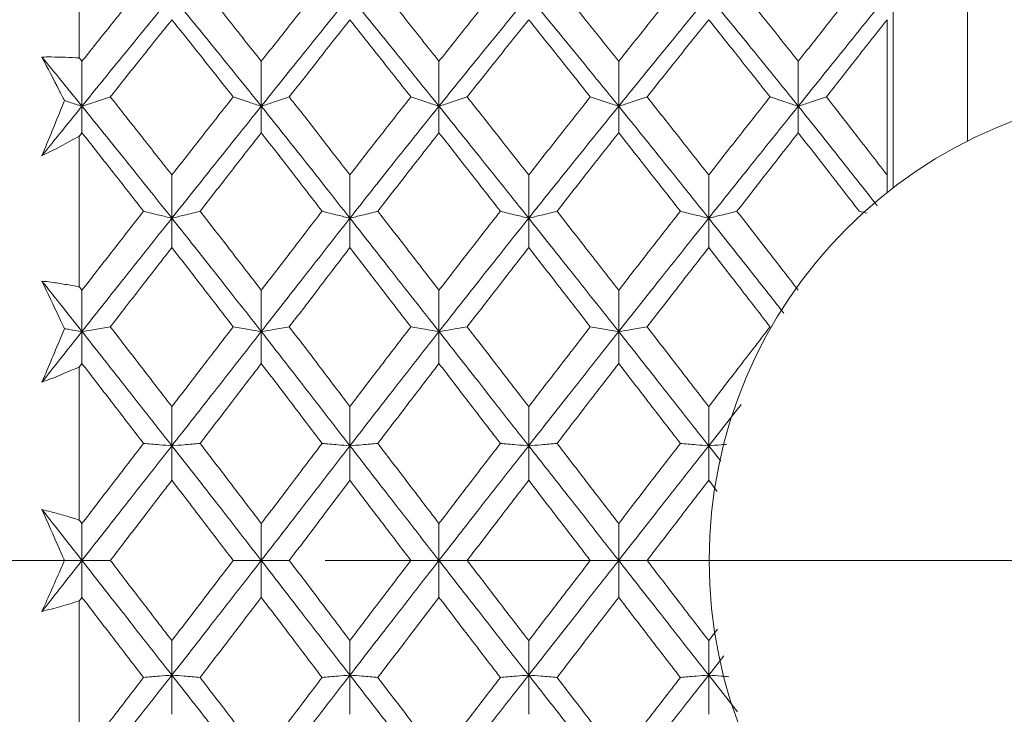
# Model space of a CAD drawing. Header units: inches. Extents: x 0.8 to 21, y 1.2 to 16.5.
# Tile 35 of 88: x 4.121 to 4.517, y 8.568 to 8.848. Entities that reach past the tile are written whole.
import ezdxf

# ---------------------------------------------------------------- set-up
doc = ezdxf.new("R2010")
doc.units = ezdxf.units.IN
doc.header["$MEASUREMENT"] = 0
doc.linetypes.add('CENTERX2', pattern=[0.8, 0.5, -0.1, 0.1, -0.1])
doc.layers.add('SLD-0', color=7, linetype='Continuous')

msp = doc.modelspace()

# ---------------------------------------------------------------- linework, layer by layer
at = {"color": 7, "linetype": 'Continuous', "lineweight": 15}
for p, q in [((4.50224, 8.79883), (4.50224, 9.00775)), ((4.47224, 8.78001), (4.47224, 8.90951)), ((4.14483, 8.83228), (4.14483, 8.89096)), ((4.46983, 8.78515), (4.46983, 8.84764)), ((4.14592, 8.81284), (4.14592, 8.83092)), ((4.21807, 8.81284), (4.21807, 8.83092)), ((4.28955, 8.81284), (4.28955, 8.83092)), ((4.36186, 8.81284), (4.36186, 8.83092)), ((4.4341, 8.81284), (4.4341, 8.83092)), ((4.14592, 8.81284), (4.14592, 8.80214)), ((4.21807, 8.81284), (4.21807, 8.80214)), ((4.28955, 8.81284), (4.28955, 8.80214)), ((4.36186, 8.81284), (4.36186, 8.80214)), ((4.4341, 8.81284), (4.4341, 8.80214)), ((4.14483, 8.74016), (4.14483, 8.80077)), ((4.18209, 8.76778), (4.18209, 8.78515)), ((4.25373, 8.76778), (4.25373, 8.78515)), ((4.32565, 8.76778), (4.32565, 8.78515)), ((4.39806, 8.76778), (4.39806, 8.78515)), ((4.46983, 8.77813), (4.46983, 8.78515)), ((4.18209, 8.76778), (4.18209, 8.75597)), ((4.25373, 8.76778), (4.25373, 8.75597)), ((4.32565, 8.76778), (4.32565, 8.75597)), ((4.39806, 8.76778), (4.39806, 8.75597)), ((4.14592, 8.72217), (4.14592, 8.73877)), ((4.21807, 8.72217), (4.21807, 8.73877)), ((4.28955, 8.72217), (4.28955, 8.73877)), ((4.36186, 8.72217), (4.36186, 8.73877)), ((4.14592, 8.72217), (4.14592, 8.7093)), ((4.21807, 8.72217), (4.21807, 8.7093)), ((4.28955, 8.72217), (4.28955, 8.7093)), ((4.36186, 8.72217), (4.36186, 8.7093)), ((4.14483, 8.64632), (4.14483, 8.70789)), ((4.18209, 8.6762), (4.18209, 8.69196)), ((4.25373, 8.6762), (4.25373, 8.69196)), ((4.32565, 8.6762), (4.32565, 8.69196)), ((4.41113, 8.69287), (4.39806, 8.6762)), ((4.39806, 8.6762), (4.39806, 8.69196)), ((4.18209, 8.6762), (4.18209, 8.66231)), ((4.25373, 8.6762), (4.25373, 8.66231)), ((4.32565, 8.6762), (4.32565, 8.66231)), ((4.39806, 8.6762), (4.39806, 8.66231)), ((4.40292, 8.66999), (4.39806, 8.6762)), ((4.40149, 8.65784), (4.39806, 8.66231)), ((4.14592, 8.63005), (4.14592, 8.6449)), ((4.21807, 8.63005), (4.21807, 8.6449)), ((4.28955, 8.63005), (4.28955, 8.6449)), ((4.36186, 8.63005), (4.36186, 8.6449)), ((4.14592, 8.63005), (4.14592, 8.6152)), ((4.21807, 8.63005), (4.21807, 8.6152)), ((4.28955, 8.63005), (4.28955, 8.6152)), ((4.36186, 8.63005), (4.36186, 8.6152)), ((4.14483, 8.55221), (4.14483, 8.61378)), ((4.40157, 8.60237), (4.39806, 8.59779)), ((4.18209, 8.5839), (4.18209, 8.59779)), ((4.25373, 8.5839), (4.25373, 8.59779)), ((4.32565, 8.5839), (4.32565, 8.59779)), ((4.39806, 8.5839), (4.39806, 8.59779)), ((4.40415, 8.59168), (4.39806, 8.5839)), ((4.18209, 8.5839), (4.18209, 8.56814)), ((4.25373, 8.5839), (4.25373, 8.56814)), ((4.32565, 8.5839), (4.32565, 8.56814)), ((4.40959, 8.5692), (4.39806, 8.5839)), ((4.39806, 8.5839), (4.39806, 8.56814))]:
    msp.add_line(p, q, dxfattribs=at)
msp.add_circle((4.58724, 8.63005), 0.18898, dxfattribs=at)
for points, knots in [([(4.1707, 8.86181), (4.16608, 8.85607), (4.15782, 8.84582), (4.14956, 8.83547), (4.14592, 8.83092)], [0, 0, 0, 0, 0.559794, 1, 1, 1, 1]), ([(4.21807, 8.83092), (4.21348, 8.83671), (4.20529, 8.84706), (4.19708, 8.8573), (4.19346, 8.86181)], [0, 0, 0, 0, 0.559413, 1, 1, 1, 1]), ([(4.24251, 8.86181), (4.23797, 8.85607), (4.22983, 8.84581), (4.22166, 8.83547), (4.21807, 8.83092)], [0, 0, 0, 0, 0.559215, 1, 1, 1, 1]), ([(4.28955, 8.83092), (4.28496, 8.83671), (4.27676, 8.84705), (4.26858, 8.85731), (4.26499, 8.86181)], [0, 0, 0, 0, 0.560645, 1, 1, 1, 1]), ([(4.31425, 8.86181), (4.30963, 8.85607), (4.30139, 8.84583), (4.29317, 8.83547), (4.28955, 8.83092)], [0, 0, 0, 0, 0.560447, 1, 1, 1, 1]), ([(4.36186, 8.83092), (4.35723, 8.83671), (4.34896, 8.84706), (4.34069, 8.8573), (4.33705, 8.86181)], [0, 0, 0, 0, 0.560066, 1, 1, 1, 1]), ([(4.38666, 8.86181), (4.38203, 8.85607), (4.37377, 8.84582), (4.3655, 8.83547), (4.36186, 8.83092)], [0, 0, 0, 0, 0.559867, 1, 1, 1, 1]), ([(4.4341, 8.83092), (4.42951, 8.83671), (4.4213, 8.84706), (4.41307, 8.8573), (4.40944, 8.86181)], [0, 0, 0, 0, 0.559485, 1, 1, 1, 1]), ([(4.45861, 8.86181), (4.45405, 8.85607), (4.44589, 8.84581), (4.43771, 8.83547), (4.4341, 8.83092)], [0, 0, 0, 0, 0.559287, 1, 1, 1, 1]), ([(4.18209, 8.85718), (4.17535, 8.84896), (4.1633, 8.83427), (4.15123, 8.81939), (4.14592, 8.81284)], [0, 0, 0, 0, 0.559631, 1, 1, 1, 1]), ([(4.21807, 8.81284), (4.21137, 8.82117), (4.1994, 8.83606), (4.18739, 8.85072), (4.18209, 8.85718)], [0, 0, 0, 0, 0.5592027, 1, 1, 1, 1]), ([(4.25373, 8.85718), (4.2471, 8.84896), (4.23523, 8.83426), (4.22332, 8.81939), (4.21807, 8.81284)], [0, 0, 0, 0, 0.5590747, 1, 1, 1, 1]), ([(4.28955, 8.81284), (4.28284, 8.82117), (4.27087, 8.83603), (4.25896, 8.85073), (4.25373, 8.85718)], [0, 0, 0, 0, 0.5610212, 1, 1, 1, 1]), ([(4.32565, 8.85718), (4.31889, 8.84895), (4.30685, 8.83428), (4.29483, 8.81938), (4.28955, 8.81284)], [0, 0, 0, 0, 0.5605943, 1, 1, 1, 1]), ([(4.36186, 8.81284), (4.3551, 8.82117), (4.34302, 8.83604), (4.33095, 8.85072), (4.32565, 8.85718)], [0, 0, 0, 0, 0.560166, 1, 1, 1, 1]), ([(4.39806, 8.85718), (4.39131, 8.84896), (4.37925, 8.83427), (4.36718, 8.81939), (4.36186, 8.81284)], [0, 0, 0, 0, 0.559738, 1, 1, 1, 1]), ([(4.4341, 8.81284), (4.42739, 8.82117), (4.41539, 8.83606), (4.40336, 8.85072), (4.39806, 8.85718)], [0, 0, 0, 0, 0.55931, 1, 1, 1, 1]), ([(4.46983, 8.85718), (4.46319, 8.84896), (4.45131, 8.83426), (4.43937, 8.81939), (4.4341, 8.81284)], [0, 0, 0, 0, 0.558883, 1, 1, 1, 1]), ([(4.18209, 8.84764), (4.17747, 8.84187), (4.16923, 8.83155), (4.16097, 8.82115), (4.15733, 8.81657)], [0, 0, 0, 0, 0.5597029, 1, 1, 1, 1]), ([(4.20676, 8.81657), (4.20216, 8.82239), (4.19395, 8.8328), (4.18572, 8.8431), (4.18209, 8.84764)], [0, 0, 0, 0, 0.559504, 1, 1, 1, 1]), ([(4.25373, 8.84764), (4.24919, 8.84187), (4.24106, 8.83155), (4.23293, 8.82115), (4.22934, 8.81657)], [0, 0, 0, 0, 0.559555, 1, 1, 1, 1]), ([(4.27823, 8.81657), (4.27364, 8.8224), (4.26546, 8.83279), (4.25731, 8.84311), (4.25373, 8.84764)], [0, 0, 0, 0, 0.560736, 1, 1, 1, 1]), ([(4.32565, 8.84764), (4.32102, 8.84186), (4.31277, 8.83156), (4.30453, 8.82114), (4.30091, 8.81657)], [0, 0, 0, 0, 0.560356, 1, 1, 1, 1]), ([(4.35044, 8.81657), (4.34581, 8.82239), (4.33754, 8.83279), (4.32928, 8.84311), (4.32565, 8.84764)], [0, 0, 0, 0, 0.560157, 1, 1, 1, 1]), ([(4.39806, 8.84764), (4.39344, 8.84187), (4.38518, 8.83155), (4.37692, 8.82115), (4.37328, 8.81657)], [0, 0, 0, 0, 0.559775, 1, 1, 1, 1]), ([(4.42276, 8.81657), (4.41816, 8.82239), (4.40993, 8.8328), (4.40169, 8.8431), (4.39806, 8.84764)], [0, 0, 0, 0, 0.559577, 1, 1, 1, 1]), ([(4.46983, 8.84764), (4.46529, 8.84187), (4.45716, 8.83154), (4.449, 8.82115), (4.4454, 8.81657)], [0, 0, 0, 0, 0.559197, 1, 1, 1, 1]), ([(4.12983, 8.83262), (4.13109, 8.83263), (4.13422, 8.83265), (4.13923, 8.83256), (4.14296, 8.83237), (4.14483, 8.83228)], [0, 0, 0, 0, 0.249909, 0.624893, 1, 1, 1, 1]), ([(4.13892, 8.8151), (4.13822, 8.81646), (4.13519, 8.82236), (4.13216, 8.82816), (4.12983, 8.83262)], [0, 0, 0, 0, 0.231715, 1, 1, 1, 1]), ([(4.14592, 8.81284), (4.14292, 8.81654), (4.13755, 8.82315), (4.13219, 8.82973), (4.12983, 8.83262)], [0, 0, 0, 0, 0.559972, 1, 1, 1, 1]), ([(4.14592, 8.83092), (4.14572, 8.83117), (4.14535, 8.83162), (4.14499, 8.83208), (4.14483, 8.83228)], [0, 0, 0, 0, 0.559995, 1, 1, 1, 1]), ([(4.12983, 8.79291), (4.13117, 8.79616), (4.13383, 8.80267), (4.13686, 8.81007), (4.13856, 8.81422), (4.13892, 8.8151)], [0, 0, 0, 0, 0.440572, 0.881144, 1, 1, 1, 1]), ([(4.13892, 8.8151), (4.13959, 8.81488), (4.1419, 8.81412), (4.14425, 8.81337), (4.14592, 8.81284)], [0, 0, 0, 0, 0.289943, 1, 1, 1, 1]), ([(4.15733, 8.81657), (4.15627, 8.81621), (4.15414, 8.8155), (4.15035, 8.81425), (4.14759, 8.81337), (4.14592, 8.81284)], [0, 0, 0, 0, 0.28405, 0.568101, 1, 1, 1, 1]), ([(4.18209, 8.78515), (4.17747, 8.79103), (4.16923, 8.80155), (4.16097, 8.81198), (4.15733, 8.81657)], [0, 0, 0, 0, 0.559703, 1, 1, 1, 1]), ([(4.20676, 8.81657), (4.20216, 8.81073), (4.19395, 8.80028), (4.18572, 8.78978), (4.18209, 8.78515)], [0, 0, 0, 0, 0.559504, 1, 1, 1, 1]), ([(4.20676, 8.81657), (4.20781, 8.81621), (4.20993, 8.8155), (4.21369, 8.81425), (4.21642, 8.81337), (4.21807, 8.81284)], [0, 0, 0, 0, 0.285003, 0.570006, 1, 1, 1, 1]), ([(4.22934, 8.81657), (4.22829, 8.81621), (4.22618, 8.81549), (4.22243, 8.81425), (4.2197, 8.81337), (4.21807, 8.81284)], [0, 0, 0, 0, 0.285309, 0.570618, 1, 1, 1, 1]), ([(4.25373, 8.78515), (4.24919, 8.79103), (4.24106, 8.80155), (4.23293, 8.81198), (4.22934, 8.81657)], [0, 0, 0, 0, 0.559555, 1, 1, 1, 1]), ([(4.27823, 8.81657), (4.27364, 8.81072), (4.26546, 8.8003), (4.25731, 8.78977), (4.25373, 8.78515)], [0, 0, 0, 0, 0.560736, 1, 1, 1, 1]), ([(4.27823, 8.81657), (4.27928, 8.81621), (4.2814, 8.81549), (4.28516, 8.81425), (4.28791, 8.81337), (4.28955, 8.81284)], [0, 0, 0, 0, 0.284841, 0.569681, 1, 1, 1, 1]), ([(4.30091, 8.81657), (4.29985, 8.81621), (4.29773, 8.8155), (4.29395, 8.81425), (4.29121, 8.81337), (4.28955, 8.81284)], [0, 0, 0, 0, 0.2845988, 0.5691977, 1, 1, 1, 1]), ([(4.32565, 8.78515), (4.32102, 8.79104), (4.31277, 8.80154), (4.30453, 8.81198), (4.30091, 8.81657)], [0, 0, 0, 0, 0.560356, 1, 1, 1, 1]), ([(4.35044, 8.81657), (4.34581, 8.81072), (4.33754, 8.80029), (4.32928, 8.78977), (4.32565, 8.78515)], [0, 0, 0, 0, 0.560157, 1, 1, 1, 1]), ([(4.35044, 8.81657), (4.35151, 8.81621), (4.35363, 8.8155), (4.35743, 8.81425), (4.36019, 8.81337), (4.36186, 8.81284)], [0, 0, 0, 0, 0.283992, 0.567985, 1, 1, 1, 1]), ([(4.37328, 8.81657), (4.37222, 8.81621), (4.37009, 8.8155), (4.36629, 8.81425), (4.36353, 8.81337), (4.36186, 8.81284)], [0, 0, 0, 0, 0.284008, 0.568017, 1, 1, 1, 1]), ([(4.39806, 8.78515), (4.39344, 8.79103), (4.38518, 8.80155), (4.37692, 8.81198), (4.37328, 8.81657)], [0, 0, 0, 0, 0.559775, 1, 1, 1, 1]), ([(4.42276, 8.81657), (4.41816, 8.81073), (4.40993, 8.80028), (4.40169, 8.78978), (4.39806, 8.78515)], [0, 0, 0, 0, 0.559577, 1, 1, 1, 1]), ([(4.42276, 8.81657), (4.42382, 8.81621), (4.42594, 8.8155), (4.42971, 8.81425), (4.43245, 8.81337), (4.4341, 8.81284)], [0, 0, 0, 0, 0.284788, 0.569576, 1, 1, 1, 1]), ([(4.4454, 8.81657), (4.44435, 8.81621), (4.44223, 8.81549), (4.43848, 8.81425), (4.43574, 8.81337), (4.4341, 8.81284)], [0, 0, 0, 0, 0.285062, 0.570124, 1, 1, 1, 1]), ([(4.46983, 8.78515), (4.46529, 8.79103), (4.45716, 8.80155), (4.449, 8.81197), (4.4454, 8.81657)], [0, 0, 0, 0, 0.559197, 1, 1, 1, 1]), ([(4.14592, 8.81284), (4.14292, 8.80913), (4.13755, 8.8025), (4.13219, 8.79584), (4.12983, 8.79291)], [0, 0, 0, 0, 0.559972, 1, 1, 1, 1]), ([(4.18209, 8.76778), (4.17535, 8.77623), (4.1633, 8.79133), (4.15123, 8.80626), (4.14592, 8.81284)], [0, 0, 0, 0, 0.559631, 1, 1, 1, 1]), ([(4.21807, 8.81284), (4.21137, 8.80447), (4.1994, 8.78951), (4.18739, 8.77443), (4.18209, 8.76778)], [0, 0, 0, 0, 0.559203, 1, 1, 1, 1]), ([(4.25373, 8.76778), (4.2471, 8.77623), (4.23523, 8.79134), (4.22332, 8.80626), (4.21807, 8.81284)], [0, 0, 0, 0, 0.5590747, 1, 1, 1, 1]), ([(4.28955, 8.81284), (4.28284, 8.80446), (4.27087, 8.78954), (4.25896, 8.77441), (4.25373, 8.76778)], [0, 0, 0, 0, 0.561021, 1, 1, 1, 1]), ([(4.32565, 8.76778), (4.31889, 8.77623), (4.30685, 8.79132), (4.29483, 8.80627), (4.28955, 8.81284)], [0, 0, 0, 0, 0.560594, 1, 1, 1, 1]), ([(4.36186, 8.81284), (4.3551, 8.80447), (4.34302, 8.78953), (4.33095, 8.77442), (4.32565, 8.76778)], [0, 0, 0, 0, 0.560166, 1, 1, 1, 1]), ([(4.39806, 8.76778), (4.39131, 8.77623), (4.37925, 8.79133), (4.36718, 8.80626), (4.36186, 8.81284)], [0, 0, 0, 0, 0.559738, 1, 1, 1, 1]), ([(4.4341, 8.81284), (4.42739, 8.80447), (4.41539, 8.78951), (4.40336, 8.77442), (4.39806, 8.76778)], [0, 0, 0, 0, 0.55931, 1, 1, 1, 1]), ([(4.4659, 8.77276), (4.46057, 8.77954), (4.44999, 8.79299), (4.43937, 8.80626), (4.4341, 8.81284)], [0, 0, 0, 0, 0.504274, 1, 1, 1, 1]), ([(4.14592, 8.80214), (4.14572, 8.80189), (4.14535, 8.80143), (4.14499, 8.80097), (4.14483, 8.80077)], [0, 0, 0, 0, 0.5599954, 1, 1, 1, 1]), ([(4.1707, 8.77059), (4.16608, 8.7765), (4.15782, 8.78705), (4.14956, 8.79753), (4.14592, 8.80214)], [0, 0, 0, 0, 0.559794, 1, 1, 1, 1]), ([(4.21807, 8.80214), (4.21348, 8.79627), (4.20529, 8.78578), (4.19708, 8.77523), (4.19346, 8.77059)], [0, 0, 0, 0, 0.559413, 1, 1, 1, 1]), ([(4.24251, 8.77059), (4.23797, 8.77649), (4.22983, 8.78706), (4.22166, 8.79753), (4.21807, 8.80214)], [0, 0, 0, 0, 0.559215, 1, 1, 1, 1]), ([(4.28955, 8.80214), (4.28496, 8.79627), (4.27676, 8.78579), (4.26858, 8.77523), (4.26499, 8.77059)], [0, 0, 0, 0, 0.560645, 1, 1, 1, 1]), ([(4.31425, 8.77059), (4.30963, 8.7765), (4.30139, 8.78705), (4.29317, 8.79753), (4.28955, 8.80214)], [0, 0, 0, 0, 0.560447, 1, 1, 1, 1]), ([(4.36186, 8.80214), (4.35723, 8.79627), (4.34896, 8.78579), (4.34069, 8.77523), (4.33705, 8.77059)], [0, 0, 0, 0, 0.560066, 1, 1, 1, 1]), ([(4.38666, 8.77059), (4.38203, 8.7765), (4.37377, 8.78705), (4.3655, 8.79753), (4.36186, 8.80214)], [0, 0, 0, 0, 0.559867, 1, 1, 1, 1]), ([(4.4341, 8.80214), (4.42951, 8.79627), (4.4213, 8.78578), (4.41307, 8.77523), (4.40944, 8.77059)], [0, 0, 0, 0, 0.559485, 1, 1, 1, 1]), ([(4.45861, 8.77059), (4.45405, 8.77649), (4.44589, 8.78706), (4.43771, 8.79753), (4.4341, 8.80214)], [0, 0, 0, 0, 0.559287, 1, 1, 1, 1]), ([(4.14483, 8.80077), (4.14234, 8.7994), (4.13861, 8.79735), (4.1336, 8.79477), (4.13109, 8.79353), (4.12983, 8.79291)], [0, 0, 0, 0, 0.49985, 0.749906, 1, 1, 1, 1]), ([(4.1707, 8.77059), (4.16608, 8.76466), (4.15782, 8.75408), (4.14956, 8.74345), (4.14592, 8.73877)], [0, 0, 0, 0, 0.559794, 1, 1, 1, 1]), ([(4.1707, 8.77059), (4.17177, 8.77032), (4.17389, 8.76978), (4.17768, 8.76884), (4.18043, 8.76818), (4.18209, 8.76778)], [0, 0, 0, 0, 0.284297, 0.568594, 1, 1, 1, 1]), ([(4.19346, 8.77059), (4.1924, 8.77032), (4.19028, 8.76978), (4.1865, 8.76884), (4.18375, 8.76818), (4.18209, 8.76778)], [0, 0, 0, 0, 0.284475, 0.568949, 1, 1, 1, 1]), ([(4.21807, 8.73877), (4.21348, 8.74472), (4.20529, 8.75536), (4.19708, 8.76593), (4.19346, 8.77059)], [0, 0, 0, 0, 0.559413, 1, 1, 1, 1]), ([(4.24251, 8.77059), (4.23797, 8.76466), (4.22983, 8.75408), (4.22166, 8.74345), (4.21807, 8.73877)], [0, 0, 0, 0, 0.559215, 1, 1, 1, 1]), ([(4.24251, 8.77059), (4.24357, 8.77032), (4.24567, 8.76978), (4.24939, 8.76884), (4.2521, 8.76817), (4.25373, 8.76778)], [0, 0, 0, 0, 0.285861, 0.571724, 1, 1, 1, 1]), ([(4.26499, 8.77059), (4.26393, 8.77032), (4.26182, 8.76978), (4.25808, 8.76884), (4.25536, 8.76817), (4.25373, 8.76778)], [0, 0, 0, 0, 0.2855092, 0.5710184, 1, 1, 1, 1]), ([(4.28955, 8.73877), (4.28496, 8.74472), (4.27676, 8.75535), (4.26858, 8.76594), (4.26499, 8.77059)], [0, 0, 0, 0, 0.560645, 1, 1, 1, 1]), ([(4.31425, 8.77059), (4.30963, 8.76466), (4.30139, 8.75409), (4.29317, 8.74345), (4.28955, 8.73877)], [0, 0, 0, 0, 0.560447, 1, 1, 1, 1]), ([(4.31425, 8.77059), (4.31531, 8.77032), (4.31744, 8.76978), (4.32122, 8.76884), (4.32398, 8.76818), (4.32565, 8.76778)], [0, 0, 0, 0, 0.2842111, 0.5684222, 1, 1, 1, 1]), ([(4.33705, 8.77059), (4.33599, 8.77032), (4.33386, 8.76978), (4.33007, 8.76884), (4.32731, 8.76818), (4.32565, 8.76778)], [0, 0, 0, 0, 0.2840981, 0.5681962, 1, 1, 1, 1]), ([(4.36186, 8.73877), (4.35723, 8.74472), (4.34896, 8.75536), (4.34069, 8.76593), (4.33705, 8.77059)], [0, 0, 0, 0, 0.560066, 1, 1, 1, 1]), ([(4.38666, 8.77059), (4.38203, 8.76466), (4.37377, 8.75408), (4.3655, 8.74345), (4.36186, 8.73877)], [0, 0, 0, 0, 0.559867, 1, 1, 1, 1]), ([(4.38666, 8.77059), (4.38772, 8.77032), (4.38985, 8.76978), (4.39364, 8.76884), (4.3964, 8.76818), (4.39806, 8.76778)], [0, 0, 0, 0, 0.284185, 0.56837, 1, 1, 1, 1]), ([(4.40944, 8.77059), (4.40838, 8.77032), (4.40626, 8.76978), (4.40248, 8.76884), (4.39972, 8.76818), (4.39806, 8.76778)], [0, 0, 0, 0, 0.28433, 0.5686601, 1, 1, 1, 1]), ([(4.4341, 8.73877), (4.42951, 8.74472), (4.4213, 8.75536), (4.41307, 8.76593), (4.40944, 8.77059)], [0, 0, 0, 0, 0.559485, 1, 1, 1, 1]), ([(4.45861, 8.77059), (4.45966, 8.77032), (4.46075, 8.77004), (4.46185, 8.76976), (4.46189, 8.76975)], [0, 0, 0, 0, 0.964774, 1, 1, 1, 1]), ([(4.18209, 8.76778), (4.17535, 8.75929), (4.1633, 8.74414), (4.15123, 8.72889), (4.14592, 8.72217)], [0, 0, 0, 0, 0.559631, 1, 1, 1, 1]), ([(4.21807, 8.72217), (4.21137, 8.73071), (4.1994, 8.74598), (4.18739, 8.76111), (4.18209, 8.76778)], [0, 0, 0, 0, 0.5592027, 1, 1, 1, 1]), ([(4.25373, 8.76778), (4.2471, 8.7593), (4.23523, 8.74413), (4.22332, 8.72889), (4.21807, 8.72217)], [0, 0, 0, 0, 0.559075, 1, 1, 1, 1]), ([(4.28955, 8.72217), (4.28284, 8.73072), (4.27087, 8.74596), (4.25896, 8.76112), (4.25373, 8.76778)], [0, 0, 0, 0, 0.561021, 1, 1, 1, 1]), ([(4.32565, 8.76778), (4.31889, 8.75929), (4.30685, 8.74415), (4.29483, 8.72888), (4.28955, 8.72217)], [0, 0, 0, 0, 0.560594, 1, 1, 1, 1]), ([(4.36186, 8.72217), (4.3551, 8.73071), (4.34302, 8.74597), (4.33095, 8.76111), (4.32565, 8.76778)], [0, 0, 0, 0, 0.560166, 1, 1, 1, 1]), ([(4.39806, 8.76778), (4.39131, 8.75929), (4.37925, 8.74414), (4.36718, 8.72889), (4.36186, 8.72217)], [0, 0, 0, 0, 0.559738, 1, 1, 1, 1]), ([(4.42829, 8.72955), (4.42351, 8.73562), (4.41345, 8.74843), (4.40336, 8.76111), (4.39806, 8.76778)], [0, 0, 0, 0, 0.474536, 1, 1, 1, 1]), ([(4.18209, 8.75597), (4.17747, 8.75002), (4.16923, 8.73941), (4.16097, 8.72874), (4.15733, 8.72405)], [0, 0, 0, 0, 0.559703, 1, 1, 1, 1]), ([(4.20676, 8.72405), (4.20216, 8.73002), (4.19395, 8.74069), (4.18572, 8.7513), (4.18209, 8.75597)], [0, 0, 0, 0, 0.559504, 1, 1, 1, 1]), ([(4.25373, 8.75597), (4.24919, 8.75003), (4.24106, 8.7394), (4.23293, 8.72874), (4.22934, 8.72405)], [0, 0, 0, 0, 0.559555, 1, 1, 1, 1]), ([(4.27823, 8.72405), (4.27364, 8.73002), (4.26546, 8.74068), (4.25731, 8.7513), (4.25373, 8.75597)], [0, 0, 0, 0, 0.560736, 1, 1, 1, 1]), ([(4.32565, 8.75597), (4.32102, 8.75002), (4.31277, 8.73941), (4.30453, 8.72874), (4.30091, 8.72405)], [0, 0, 0, 0, 0.560356, 1, 1, 1, 1]), ([(4.35044, 8.72405), (4.34581, 8.73002), (4.33754, 8.74068), (4.32928, 8.7513), (4.32565, 8.75597)], [0, 0, 0, 0, 0.560157, 1, 1, 1, 1]), ([(4.39806, 8.75597), (4.39344, 8.75002), (4.38518, 8.73941), (4.37692, 8.72874), (4.37328, 8.72405)], [0, 0, 0, 0, 0.559775, 1, 1, 1, 1]), ([(4.42276, 8.72405), (4.41816, 8.73002), (4.40993, 8.74069), (4.40169, 8.7513), (4.39806, 8.75597)], [0, 0, 0, 0, 0.559577, 1, 1, 1, 1]), ([(4.12983, 8.74247), (4.13109, 8.74232), (4.13422, 8.74193), (4.13923, 8.74118), (4.14296, 8.7405), (4.14483, 8.74016)], [0, 0, 0, 0, 0.249909, 0.624893, 1, 1, 1, 1]), ([(4.13892, 8.72331), (4.13822, 8.7248), (4.13519, 8.73123), (4.13216, 8.73759), (4.12983, 8.74247)], [0, 0, 0, 0, 0.231715, 1, 1, 1, 1]), ([(4.14592, 8.72217), (4.14292, 8.72597), (4.13755, 8.73274), (4.13219, 8.7395), (4.12983, 8.74247)], [0, 0, 0, 0, 0.559972, 1, 1, 1, 1]), ([(4.14592, 8.73877), (4.14572, 8.73903), (4.14535, 8.73949), (4.14499, 8.73996), (4.14483, 8.74016)], [0, 0, 0, 0, 0.559995, 1, 1, 1, 1]), ([(4.12983, 8.70179), (4.13117, 8.70494), (4.13383, 8.71124), (4.13686, 8.71843), (4.13856, 8.72245), (4.13892, 8.72331)], [0, 0, 0, 0, 0.440572, 0.881144, 1, 1, 1, 1]), ([(4.13892, 8.72331), (4.13959, 8.7232), (4.1419, 8.72282), (4.14425, 8.72244), (4.14592, 8.72217)], [0, 0, 0, 0, 0.289943, 1, 1, 1, 1]), ([(4.15733, 8.72405), (4.15627, 8.72387), (4.15414, 8.72351), (4.15035, 8.72288), (4.14759, 8.72244), (4.14592, 8.72217)], [0, 0, 0, 0, 0.28405, 0.568101, 1, 1, 1, 1]), ([(4.18209, 8.69196), (4.17747, 8.69796), (4.16923, 8.70868), (4.16097, 8.71935), (4.15733, 8.72405)], [0, 0, 0, 0, 0.559703, 1, 1, 1, 1]), ([(4.20676, 8.72405), (4.20216, 8.71807), (4.19395, 8.70738), (4.18572, 8.69667), (4.18209, 8.69196)], [0, 0, 0, 0, 0.5595044, 1, 1, 1, 1]), ([(4.20676, 8.72405), (4.20781, 8.72387), (4.20993, 8.72351), (4.21369, 8.72288), (4.21642, 8.72244), (4.21807, 8.72217)], [0, 0, 0, 0, 0.2850029, 0.5700059, 1, 1, 1, 1]), ([(4.22934, 8.72405), (4.22829, 8.72387), (4.22618, 8.72351), (4.22243, 8.72288), (4.2197, 8.72244), (4.21807, 8.72217)], [0, 0, 0, 0, 0.285309, 0.570618, 1, 1, 1, 1]), ([(4.25373, 8.69196), (4.24919, 8.69796), (4.24106, 8.70868), (4.23293, 8.71935), (4.22934, 8.72405)], [0, 0, 0, 0, 0.559555, 1, 1, 1, 1]), ([(4.27823, 8.72405), (4.27364, 8.71807), (4.26546, 8.7074), (4.25731, 8.69667), (4.25373, 8.69196)], [0, 0, 0, 0, 0.560736, 1, 1, 1, 1]), ([(4.27823, 8.72405), (4.27928, 8.72387), (4.2814, 8.72351), (4.28516, 8.72288), (4.28791, 8.72244), (4.28955, 8.72217)], [0, 0, 0, 0, 0.284841, 0.569681, 1, 1, 1, 1]), ([(4.30091, 8.72405), (4.29985, 8.72387), (4.29773, 8.72351), (4.29395, 8.72288), (4.29121, 8.72244), (4.28955, 8.72217)], [0, 0, 0, 0, 0.284599, 0.569198, 1, 1, 1, 1]), ([(4.32565, 8.69196), (4.32102, 8.69796), (4.31277, 8.70867), (4.30453, 8.71935), (4.30091, 8.72405)], [0, 0, 0, 0, 0.560356, 1, 1, 1, 1]), ([(4.35044, 8.72405), (4.34581, 8.71807), (4.33754, 8.70739), (4.32928, 8.69667), (4.32565, 8.69196)], [0, 0, 0, 0, 0.560157, 1, 1, 1, 1]), ([(4.35044, 8.72405), (4.35151, 8.72387), (4.35363, 8.72351), (4.35743, 8.72288), (4.36019, 8.72244), (4.36186, 8.72217)], [0, 0, 0, 0, 0.283992, 0.567985, 1, 1, 1, 1]), ([(4.37328, 8.72405), (4.37222, 8.72387), (4.37009, 8.72351), (4.36629, 8.72288), (4.36353, 8.72244), (4.36186, 8.72217)], [0, 0, 0, 0, 0.284008, 0.568017, 1, 1, 1, 1]), ([(4.39806, 8.69196), (4.39344, 8.69796), (4.38518, 8.70867), (4.37692, 8.71935), (4.37328, 8.72405)], [0, 0, 0, 0, 0.5597754, 1, 1, 1, 1]), ([(4.42276, 8.72405), (4.41816, 8.71807), (4.40993, 8.70738), (4.40169, 8.69667), (4.39806, 8.69196)], [0, 0, 0, 0, 0.559577, 1, 1, 1, 1]), ([(4.14592, 8.72217), (4.14292, 8.71837), (4.13755, 8.71159), (4.13219, 8.70479), (4.12983, 8.70179)], [0, 0, 0, 0, 0.559972, 1, 1, 1, 1]), ([(4.18209, 8.6762), (4.17535, 8.6848), (4.1633, 8.70016), (4.15123, 8.71544), (4.14592, 8.72217)], [0, 0, 0, 0, 0.559631, 1, 1, 1, 1]), ([(4.21807, 8.72217), (4.21137, 8.71361), (4.1994, 8.6983), (4.18739, 8.68296), (4.18209, 8.6762)], [0, 0, 0, 0, 0.559203, 1, 1, 1, 1]), ([(4.25373, 8.6762), (4.2471, 8.6848), (4.23523, 8.70017), (4.22332, 8.71544), (4.21807, 8.72217)], [0, 0, 0, 0, 0.559075, 1, 1, 1, 1]), ([(4.28955, 8.72217), (4.28284, 8.7136), (4.27087, 8.69833), (4.25896, 8.68295), (4.25373, 8.6762)], [0, 0, 0, 0, 0.561021, 1, 1, 1, 1]), ([(4.32565, 8.6762), (4.31889, 8.6848), (4.30685, 8.70015), (4.29483, 8.71545), (4.28955, 8.72217)], [0, 0, 0, 0, 0.5605943, 1, 1, 1, 1]), ([(4.36186, 8.72217), (4.3551, 8.71361), (4.34302, 8.69832), (4.33095, 8.68296), (4.32565, 8.6762)], [0, 0, 0, 0, 0.560166, 1, 1, 1, 1]), ([(4.39806, 8.6762), (4.39131, 8.6848), (4.37925, 8.70016), (4.36718, 8.71544), (4.36186, 8.72217)], [0, 0, 0, 0, 0.559738, 1, 1, 1, 1]), ([(4.14483, 8.70789), (4.14234, 8.70682), (4.13861, 8.7052), (4.1336, 8.70321), (4.13109, 8.70227), (4.12983, 8.70179)], [0, 0, 0, 0, 0.49985, 0.749906, 1, 1, 1, 1]), ([(4.14592, 8.7093), (4.14572, 8.70903), (4.14535, 8.70857), (4.14499, 8.7081), (4.14483, 8.70789)], [0, 0, 0, 0, 0.559995, 1, 1, 1, 1]), ([(4.1707, 8.67714), (4.16608, 8.68315), (4.15782, 8.69389), (4.14956, 8.70459), (4.14592, 8.7093)], [0, 0, 0, 0, 0.559794, 1, 1, 1, 1]), ([(4.21807, 8.7093), (4.21348, 8.7033), (4.20529, 8.69259), (4.19708, 8.68187), (4.19346, 8.67714)], [0, 0, 0, 0, 0.559413, 1, 1, 1, 1]), ([(4.24251, 8.67714), (4.23797, 8.68315), (4.22983, 8.69389), (4.22166, 8.70458), (4.21807, 8.7093)], [0, 0, 0, 0, 0.559215, 1, 1, 1, 1]), ([(4.28955, 8.7093), (4.28496, 8.7033), (4.27676, 8.6926), (4.26858, 8.68186), (4.26499, 8.67714)], [0, 0, 0, 0, 0.560645, 1, 1, 1, 1]), ([(4.31425, 8.67714), (4.30963, 8.68315), (4.30139, 8.69388), (4.29317, 8.70459), (4.28955, 8.7093)], [0, 0, 0, 0, 0.560447, 1, 1, 1, 1]), ([(4.36186, 8.7093), (4.35723, 8.7033), (4.34896, 8.6926), (4.34069, 8.68186), (4.33705, 8.67714)], [0, 0, 0, 0, 0.560066, 1, 1, 1, 1]), ([(4.38666, 8.67714), (4.38203, 8.68315), (4.37377, 8.69389), (4.3655, 8.70459), (4.36186, 8.7093)], [0, 0, 0, 0, 0.559867, 1, 1, 1, 1]), ([(4.1707, 8.67714), (4.16608, 8.67113), (4.15782, 8.66039), (4.14956, 8.64964), (4.14592, 8.6449)], [0, 0, 0, 0, 0.559794, 1, 1, 1, 1]), ([(4.18209, 8.6762), (4.17535, 8.66759), (4.1633, 8.65221), (4.15123, 8.63683), (4.14592, 8.63005)], [0, 0, 0, 0, 0.559631, 1, 1, 1, 1]), ([(4.1707, 8.67714), (4.17177, 8.67705), (4.17389, 8.67687), (4.17768, 8.67656), (4.18043, 8.67634), (4.18209, 8.6762)], [0, 0, 0, 0, 0.284297, 0.568594, 1, 1, 1, 1]), ([(4.19346, 8.67714), (4.1924, 8.67705), (4.19028, 8.67687), (4.1865, 8.67656), (4.18375, 8.67634), (4.18209, 8.6762)], [0, 0, 0, 0, 0.2844746, 0.5689492, 1, 1, 1, 1]), ([(4.21807, 8.63005), (4.21137, 8.63867), (4.1994, 8.65408), (4.18739, 8.66943), (4.18209, 8.6762)], [0, 0, 0, 0, 0.559203, 1, 1, 1, 1]), ([(4.21807, 8.6449), (4.21348, 8.65092), (4.20529, 8.66168), (4.19708, 8.67242), (4.19346, 8.67714)], [0, 0, 0, 0, 0.559413, 1, 1, 1, 1]), ([(4.24251, 8.67714), (4.23797, 8.67113), (4.22983, 8.66038), (4.22166, 8.64964), (4.21807, 8.6449)], [0, 0, 0, 0, 0.559215, 1, 1, 1, 1]), ([(4.25373, 8.6762), (4.2471, 8.6676), (4.23523, 8.65221), (4.22332, 8.63683), (4.21807, 8.63005)], [0, 0, 0, 0, 0.5590747, 1, 1, 1, 1]), ([(4.24251, 8.67714), (4.24357, 8.67705), (4.24567, 8.67687), (4.24939, 8.67656), (4.2521, 8.67633), (4.25373, 8.6762)], [0, 0, 0, 0, 0.285861, 0.571724, 1, 1, 1, 1]), ([(4.26499, 8.67714), (4.26393, 8.67705), (4.26182, 8.67687), (4.25808, 8.67656), (4.25536, 8.67633), (4.25373, 8.6762)], [0, 0, 0, 0, 0.285509, 0.571018, 1, 1, 1, 1]), ([(4.28955, 8.63005), (4.28284, 8.63868), (4.27087, 8.65405), (4.25896, 8.66944), (4.25373, 8.6762)], [0, 0, 0, 0, 0.561021, 1, 1, 1, 1]), ([(4.28955, 8.6449), (4.28496, 8.65093), (4.27676, 8.66167), (4.26858, 8.67242), (4.26499, 8.67714)], [0, 0, 0, 0, 0.560645, 1, 1, 1, 1]), ([(4.31425, 8.67714), (4.30963, 8.67113), (4.30139, 8.66039), (4.29317, 8.64963), (4.28955, 8.6449)], [0, 0, 0, 0, 0.560447, 1, 1, 1, 1]), ([(4.32565, 8.6762), (4.31889, 8.66759), (4.30685, 8.65223), (4.29483, 8.63682), (4.28955, 8.63005)], [0, 0, 0, 0, 0.560594, 1, 1, 1, 1]), ([(4.31425, 8.67714), (4.31531, 8.67705), (4.31744, 8.67687), (4.32122, 8.67656), (4.32398, 8.67634), (4.32565, 8.6762)], [0, 0, 0, 0, 0.284211, 0.568422, 1, 1, 1, 1]), ([(4.33705, 8.67714), (4.33599, 8.67705), (4.33386, 8.67687), (4.33007, 8.67656), (4.32731, 8.67634), (4.32565, 8.6762)], [0, 0, 0, 0, 0.284098, 0.568196, 1, 1, 1, 1]), ([(4.36186, 8.63005), (4.3551, 8.63867), (4.34302, 8.65406), (4.33095, 8.66944), (4.32565, 8.6762)], [0, 0, 0, 0, 0.560166, 1, 1, 1, 1]), ([(4.36186, 8.6449), (4.35723, 8.65093), (4.34896, 8.66168), (4.34069, 8.67242), (4.33705, 8.67714)], [0, 0, 0, 0, 0.560066, 1, 1, 1, 1]), ([(4.38666, 8.67714), (4.38203, 8.67113), (4.37377, 8.66039), (4.3655, 8.64964), (4.36186, 8.6449)], [0, 0, 0, 0, 0.559867, 1, 1, 1, 1]), ([(4.39806, 8.6762), (4.39131, 8.66759), (4.37925, 8.65221), (4.36718, 8.63683), (4.36186, 8.63005)], [0, 0, 0, 0, 0.559738, 1, 1, 1, 1]), ([(4.38666, 8.67714), (4.38772, 8.67705), (4.38985, 8.67687), (4.39364, 8.67656), (4.3964, 8.67634), (4.39806, 8.6762)], [0, 0, 0, 0, 0.284185, 0.56837, 1, 1, 1, 1]), ([(4.40536, 8.6768), (4.40458, 8.67673), (4.40218, 8.67653), (4.39972, 8.67634), (4.39806, 8.6762)], [0, 0, 0, 0, 0.323027, 1, 1, 1, 1]), ([(4.18209, 8.66231), (4.17747, 8.65629), (4.16923, 8.64554), (4.16097, 8.63478), (4.15733, 8.63005)], [0, 0, 0, 0, 0.559703, 1, 1, 1, 1]), ([(4.20676, 8.63005), (4.20216, 8.63607), (4.19395, 8.64684), (4.18572, 8.65758), (4.18209, 8.66231)], [0, 0, 0, 0, 0.559504, 1, 1, 1, 1]), ([(4.25373, 8.66231), (4.24919, 8.65629), (4.24106, 8.64554), (4.23293, 8.63479), (4.22934, 8.63005)], [0, 0, 0, 0, 0.559555, 1, 1, 1, 1]), ([(4.27823, 8.63005), (4.27364, 8.63608), (4.26546, 8.64682), (4.25731, 8.65758), (4.25373, 8.66231)], [0, 0, 0, 0, 0.560736, 1, 1, 1, 1]), ([(4.32565, 8.66231), (4.32102, 8.65629), (4.31277, 8.64554), (4.30453, 8.63478), (4.30091, 8.63005)], [0, 0, 0, 0, 0.560356, 1, 1, 1, 1]), ([(4.35044, 8.63005), (4.34581, 8.63607), (4.33754, 8.64683), (4.32928, 8.65758), (4.32565, 8.66231)], [0, 0, 0, 0, 0.560157, 1, 1, 1, 1]), ([(4.39806, 8.66231), (4.39344, 8.65629), (4.38518, 8.64554), (4.37692, 8.63478), (4.37328, 8.63005)], [0, 0, 0, 0, 0.559775, 1, 1, 1, 1]), ([(4.12983, 8.65055), (4.13109, 8.65024), (4.13422, 8.64944), (4.13923, 8.64805), (4.14296, 8.64689), (4.14483, 8.64632)], [0, 0, 0, 0, 0.249909, 0.624893, 1, 1, 1, 1]), ([(4.14592, 8.63005), (4.14292, 8.63388), (4.13755, 8.64071), (4.13219, 8.64755), (4.12983, 8.65055)], [0, 0, 0, 0, 0.559972, 1, 1, 1, 1]), ([(4.13892, 8.63005), (4.13822, 8.63164), (4.13519, 8.63851), (4.13216, 8.64532), (4.12983, 8.65055)], [0, 0, 0, 0, 0.231715, 1, 1, 1, 1]), ([(4.14592, 8.6449), (4.14572, 8.64517), (4.14535, 8.64564), (4.14499, 8.64611), (4.14483, 8.64632)], [0, 0, 0, 0, 0.559995, 1, 1, 1, 1]), ([(4.14592, 8.63005), (4.14292, 8.62622), (4.13755, 8.61939), (4.13219, 8.61255), (4.12983, 8.60955)], [0, 0, 0, 0, 0.559972, 1, 1, 1, 1]), ([(4.12983, 8.60955), (4.13117, 8.61255), (4.13383, 8.61854), (4.13686, 8.62539), (4.13856, 8.62923), (4.13892, 8.63005)], [0, 0, 0, 0, 0.440572, 0.881144, 1, 1, 1, 1]), ([(4.13892, 8.63005), (4.13959, 8.63005), (4.1419, 8.63005), (4.14425, 8.63005), (4.14592, 8.63005)], [0, 0, 0, 0, 0.289943, 1, 1, 1, 1]), ([(4.18209, 8.5839), (4.17535, 8.59251), (4.1633, 8.60789), (4.15123, 8.62327), (4.14592, 8.63005)], [0, 0, 0, 0, 0.559631, 1, 1, 1, 1]), ([(4.15733, 8.63005), (4.15627, 8.63005), (4.15414, 8.63005), (4.15035, 8.63005), (4.14759, 8.63005), (4.14592, 8.63005)], [0, 0, 0, 0, 0.28405, 0.568101, 1, 1, 1, 1]), ([(4.18209, 8.59779), (4.17747, 8.60381), (4.16923, 8.61456), (4.16097, 8.62532), (4.15733, 8.63005)], [0, 0, 0, 0, 0.559703, 1, 1, 1, 1]), ([(4.20676, 8.63005), (4.20216, 8.62403), (4.19395, 8.61326), (4.18572, 8.60252), (4.18209, 8.59779)], [0, 0, 0, 0, 0.559504, 1, 1, 1, 1]), ([(4.21807, 8.63005), (4.21137, 8.62143), (4.1994, 8.60602), (4.18739, 8.59067), (4.18209, 8.5839)], [0, 0, 0, 0, 0.5592027, 1, 1, 1, 1]), ([(4.20676, 8.63005), (4.20781, 8.63005), (4.20993, 8.63005), (4.21369, 8.63005), (4.21642, 8.63005), (4.21807, 8.63005)], [0, 0, 0, 0, 0.285003, 0.570006, 1, 1, 1, 1]), ([(4.25373, 8.5839), (4.2471, 8.5925), (4.23523, 8.60789), (4.22332, 8.62327), (4.21807, 8.63005)], [0, 0, 0, 0, 0.559075, 1, 1, 1, 1]), ([(4.22934, 8.63005), (4.22829, 8.63005), (4.22618, 8.63005), (4.22243, 8.63005), (4.2197, 8.63005), (4.21807, 8.63005)], [0, 0, 0, 0, 0.285309, 0.570618, 1, 1, 1, 1]), ([(4.25373, 8.59779), (4.24919, 8.60381), (4.24106, 8.61456), (4.23293, 8.62531), (4.22934, 8.63005)], [0, 0, 0, 0, 0.559555, 1, 1, 1, 1]), ([(4.27823, 8.63005), (4.27364, 8.62402), (4.26546, 8.61328), (4.25731, 8.60252), (4.25373, 8.59779)], [0, 0, 0, 0, 0.560736, 1, 1, 1, 1]), ([(4.28955, 8.63005), (4.28284, 8.62142), (4.27087, 8.60605), (4.25896, 8.59066), (4.25373, 8.5839)], [0, 0, 0, 0, 0.561021, 1, 1, 1, 1]), ([(4.27823, 8.63005), (4.27928, 8.63005), (4.2814, 8.63005), (4.28516, 8.63005), (4.28791, 8.63005), (4.28955, 8.63005)], [0, 0, 0, 0, 0.284841, 0.569681, 1, 1, 1, 1]), ([(4.32565, 8.5839), (4.31889, 8.59251), (4.30685, 8.60787), (4.29483, 8.62328), (4.28955, 8.63005)], [0, 0, 0, 0, 0.560594, 1, 1, 1, 1]), ([(4.30091, 8.63005), (4.29985, 8.63005), (4.29773, 8.63005), (4.29395, 8.63005), (4.29121, 8.63005), (4.28955, 8.63005)], [0, 0, 0, 0, 0.2845988, 0.5691977, 1, 1, 1, 1]), ([(4.32565, 8.59779), (4.32102, 8.60381), (4.31277, 8.61456), (4.30453, 8.62532), (4.30091, 8.63005)], [0, 0, 0, 0, 0.560356, 1, 1, 1, 1]), ([(4.35044, 8.63005), (4.34581, 8.62403), (4.33754, 8.61327), (4.32928, 8.60252), (4.32565, 8.59779)], [0, 0, 0, 0, 0.560157, 1, 1, 1, 1]), ([(4.36186, 8.63005), (4.3551, 8.62143), (4.34302, 8.60604), (4.33095, 8.59066), (4.32565, 8.5839)], [0, 0, 0, 0, 0.560166, 1, 1, 1, 1]), ([(4.35044, 8.63005), (4.35151, 8.63005), (4.35363, 8.63005), (4.35743, 8.63005), (4.36019, 8.63005), (4.36186, 8.63005)], [0, 0, 0, 0, 0.283992, 0.567985, 1, 1, 1, 1]), ([(4.39806, 8.5839), (4.39131, 8.59251), (4.37925, 8.60789), (4.36718, 8.62327), (4.36186, 8.63005)], [0, 0, 0, 0, 0.559738, 1, 1, 1, 1]), ([(4.37328, 8.63005), (4.37222, 8.63005), (4.37009, 8.63005), (4.36629, 8.63005), (4.36353, 8.63005), (4.36186, 8.63005)], [0, 0, 0, 0, 0.284008, 0.568017, 1, 1, 1, 1]), ([(4.39806, 8.59779), (4.39344, 8.60381), (4.38518, 8.61456), (4.37692, 8.62532), (4.37328, 8.63005)], [0, 0, 0, 0, 0.559775, 1, 1, 1, 1]), ([(4.14483, 8.61378), (4.14234, 8.61302), (4.13861, 8.61187), (4.1336, 8.6105), (4.13109, 8.60986), (4.12983, 8.60955)], [0, 0, 0, 0, 0.49985, 0.749906, 1, 1, 1, 1]), ([(4.14592, 8.6152), (4.14572, 8.61493), (4.14535, 8.61446), (4.14499, 8.61399), (4.14483, 8.61378)], [0, 0, 0, 0, 0.559995, 1, 1, 1, 1]), ([(4.1707, 8.58296), (4.16608, 8.58897), (4.15782, 8.59971), (4.14956, 8.61046), (4.14592, 8.6152)], [0, 0, 0, 0, 0.559794, 1, 1, 1, 1]), ([(4.21807, 8.6152), (4.21348, 8.60918), (4.20529, 8.59842), (4.19708, 8.58768), (4.19346, 8.58296)], [0, 0, 0, 0, 0.559413, 1, 1, 1, 1]), ([(4.24251, 8.58296), (4.23797, 8.58897), (4.22983, 8.59972), (4.22166, 8.61046), (4.21807, 8.6152)], [0, 0, 0, 0, 0.559215, 1, 1, 1, 1]), ([(4.28955, 8.6152), (4.28496, 8.60917), (4.27676, 8.59843), (4.26858, 8.58768), (4.26499, 8.58296)], [0, 0, 0, 0, 0.560645, 1, 1, 1, 1]), ([(4.31425, 8.58296), (4.30963, 8.58897), (4.30139, 8.59971), (4.29317, 8.61047), (4.28955, 8.6152)], [0, 0, 0, 0, 0.560447, 1, 1, 1, 1]), ([(4.36186, 8.6152), (4.35723, 8.60917), (4.34896, 8.59842), (4.34069, 8.58768), (4.33705, 8.58296)], [0, 0, 0, 0, 0.560066, 1, 1, 1, 1]), ([(4.38666, 8.58296), (4.38203, 8.58897), (4.37377, 8.59971), (4.3655, 8.61046), (4.36186, 8.6152)], [0, 0, 0, 0, 0.559867, 1, 1, 1, 1]), ([(4.18209, 8.5839), (4.17535, 8.5753), (4.1633, 8.55994), (4.15123, 8.54466), (4.14592, 8.53793)], [0, 0, 0, 0, 0.5596306, 1, 1, 1, 1]), ([(4.1707, 8.58296), (4.16608, 8.57695), (4.15782, 8.56621), (4.14956, 8.55551), (4.14592, 8.5508)], [0, 0, 0, 0, 0.559794, 1, 1, 1, 1]), ([(4.1707, 8.58296), (4.17177, 8.58305), (4.17389, 8.58323), (4.17768, 8.58354), (4.18043, 8.58376), (4.18209, 8.5839)], [0, 0, 0, 0, 0.284297, 0.568594, 1, 1, 1, 1]), ([(4.19346, 8.58296), (4.1924, 8.58305), (4.19028, 8.58323), (4.1865, 8.58354), (4.18375, 8.58376), (4.18209, 8.5839)], [0, 0, 0, 0, 0.284475, 0.568949, 1, 1, 1, 1]), ([(4.21807, 8.53793), (4.21137, 8.54649), (4.1994, 8.5618), (4.18739, 8.57714), (4.18209, 8.5839)], [0, 0, 0, 0, 0.559203, 1, 1, 1, 1]), ([(4.21807, 8.5508), (4.21348, 8.5568), (4.20529, 8.56751), (4.19708, 8.57823), (4.19346, 8.58296)], [0, 0, 0, 0, 0.559413, 1, 1, 1, 1]), ([(4.25373, 8.5839), (4.2471, 8.5753), (4.23523, 8.55993), (4.22332, 8.54466), (4.21807, 8.53793)], [0, 0, 0, 0, 0.5590747, 1, 1, 1, 1]), ([(4.24251, 8.58296), (4.23797, 8.57695), (4.22983, 8.56621), (4.22166, 8.55552), (4.21807, 8.5508)], [0, 0, 0, 0, 0.559215, 1, 1, 1, 1]), ([(4.24251, 8.58296), (4.24357, 8.58305), (4.24567, 8.58323), (4.24939, 8.58354), (4.2521, 8.58377), (4.25373, 8.5839)], [0, 0, 0, 0, 0.285861, 0.571724, 1, 1, 1, 1]), ([(4.26499, 8.58296), (4.26393, 8.58305), (4.26182, 8.58323), (4.25808, 8.58354), (4.25536, 8.58377), (4.25373, 8.5839)], [0, 0, 0, 0, 0.285509, 0.571018, 1, 1, 1, 1]), ([(4.28955, 8.53793), (4.28284, 8.5465), (4.27087, 8.56177), (4.25896, 8.57715), (4.25373, 8.5839)], [0, 0, 0, 0, 0.561021, 1, 1, 1, 1]), ([(4.28955, 8.5508), (4.28496, 8.5568), (4.27676, 8.5675), (4.26858, 8.57824), (4.26499, 8.58296)], [0, 0, 0, 0, 0.560645, 1, 1, 1, 1]), ([(4.32565, 8.5839), (4.31889, 8.5753), (4.30685, 8.55995), (4.29483, 8.54465), (4.28955, 8.53793)], [0, 0, 0, 0, 0.560594, 1, 1, 1, 1]), ([(4.31425, 8.58296), (4.30963, 8.57695), (4.30139, 8.56622), (4.29317, 8.55551), (4.28955, 8.5508)], [0, 0, 0, 0, 0.560447, 1, 1, 1, 1]), ([(4.31425, 8.58296), (4.31531, 8.58305), (4.31744, 8.58323), (4.32122, 8.58354), (4.32398, 8.58376), (4.32565, 8.5839)], [0, 0, 0, 0, 0.284211, 0.568422, 1, 1, 1, 1]), ([(4.33705, 8.58296), (4.33599, 8.58305), (4.33386, 8.58323), (4.33007, 8.58354), (4.32731, 8.58376), (4.32565, 8.5839)], [0, 0, 0, 0, 0.284098, 0.568196, 1, 1, 1, 1]), ([(4.36186, 8.53793), (4.3551, 8.54649), (4.34302, 8.56178), (4.33095, 8.57714), (4.32565, 8.5839)], [0, 0, 0, 0, 0.5601662, 1, 1, 1, 1]), ([(4.36186, 8.5508), (4.35723, 8.5568), (4.34896, 8.5675), (4.34069, 8.57824), (4.33705, 8.58296)], [0, 0, 0, 0, 0.560066, 1, 1, 1, 1]), ([(4.39806, 8.5839), (4.39131, 8.5753), (4.37925, 8.55994), (4.36718, 8.54466), (4.36186, 8.53793)], [0, 0, 0, 0, 0.5597377, 1, 1, 1, 1]), ([(4.38666, 8.58296), (4.38203, 8.57695), (4.37377, 8.56621), (4.3655, 8.55551), (4.36186, 8.5508)], [0, 0, 0, 0, 0.559867, 1, 1, 1, 1]), ([(4.38666, 8.58296), (4.38772, 8.58305), (4.38985, 8.58323), (4.39364, 8.58354), (4.3964, 8.58376), (4.39806, 8.5839)], [0, 0, 0, 0, 0.284185, 0.56837, 1, 1, 1, 1]), ([(4.40619, 8.58323), (4.40514, 8.58332), (4.40246, 8.58354), (4.39972, 8.58376), (4.39806, 8.5839)], [0, 0, 0, 0, 0.3929656, 1, 1, 1, 1])]:
    msp.add_open_spline(points, degree=3, knots=knots, dxfattribs=at)
at = {"layer": 'SLD-0', "color": 7, "linetype": 'CENTERX2', "lineweight": 0}
msp.add_line((1.8438, 8.63005), (6.24414, 8.63005), dxfattribs=at)

doc.saveas('drawing.dxf')
